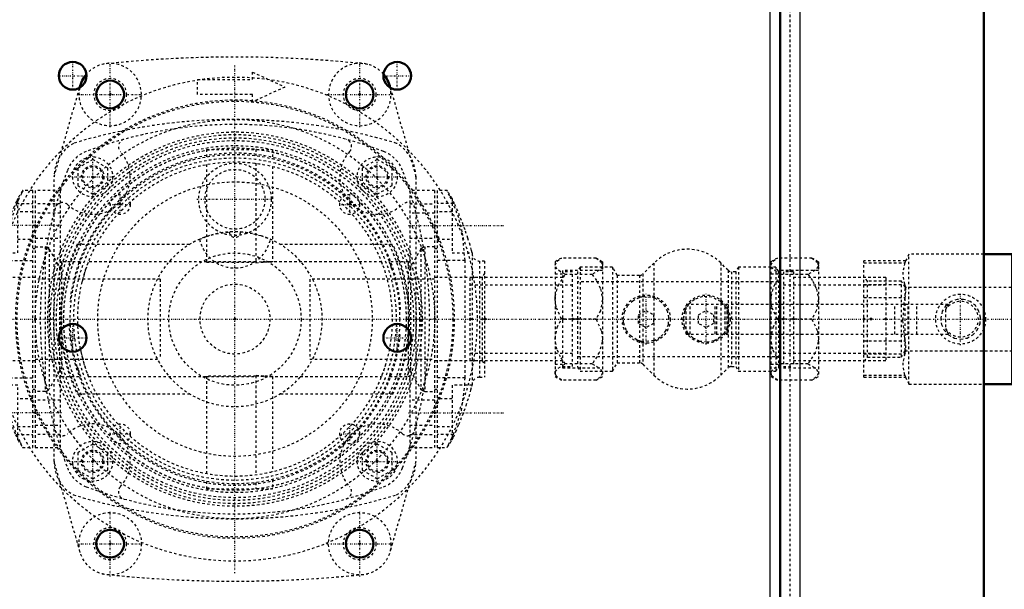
# Model space of a CAD drawing. Header units: millimetres. Extents: x -350 to 653, y -355 to 981.
# Tile 16 of 18: x -86 to 308, y 352 to 580. Entities that reach past the tile are written whole.
import ezdxf

# ---------------------------------------------------------------- set-up
doc = ezdxf.new("R2010")
doc.units = ezdxf.units.MM
doc.linetypes.add('Center', pattern=[1.5, 0.45, -0.5, 0.05, -0.5])
doc.linetypes.add('Dashed', pattern=[2, 1, -1])
for name, color, linetype, lineweight in [('2d ConnectionPoints', 7, 'Continuous', 50), ('AM_0', 7, 'Continuous', 50), ('AM_4', 3, 'Continuous', 25), ('AM_7', 7, 'Center', 25), ('AM_9', 6, 'Dashed', 25)]:
    doc.layers.add(name, color=color, linetype=linetype, lineweight=lineweight)

# ---------------------------------------------------------------- blocks, each defined once
blk = doc.blocks.new('11_Distributor_pipe_UG11145040003_1_0_in_HSVP164161451021531101300230_5')
at = {"layer": 'AM_7'}
blk.add_line((-324.75, 460), (447.75, 460), dxfattribs=at)
blk = doc.blocks.new('16_Base_plate_2_15_1UG1041586_0_in_HSVP164161451021531101300230_5')
at = {"layer": 'AM_0'}
for p, q in [((218.5, -355), (218.5, 855)), ((300, 797.5), (300, -297.5))]:
    blk.add_line(p, q, dxfattribs=at)
for centre in [(-65, 557.5), (65, 557.5), (-50, 550), (50, 550), (-65, 452.5), (65, 452.5), (-50, 370), (50, 370)]:
    blk.add_circle(centre, 5.55, dxfattribs=at)
at = {"layer": 'AM_4'}
for p, q in [((214.5, -355), (214.5, 855)), ((226.5, -355), (226.5, 855))]:
    blk.add_line(p, q, dxfattribs=at)
at = {"layer": 'AM_7'}
for p, q in [((-65, 551.6725), (-65, 563.3275)), ((65, 551.6725), (65, 563.3275)), ((-70.8275, 557.5), (-59.1725, 557.5)), ((59.1725, 557.5), (70.8275, 557.5)), ((-65, 446.6725), (-65, 458.3275)), ((65, 446.6725), (65, 458.3275)), ((-70.8275, 452.5), (-59.1725, 452.5)), ((59.1725, 452.5), (70.8275, 452.5))]:
    blk.add_line(p, q, dxfattribs=at)
at = {"layer": 'AM_9'}
blk.add_line((222.5, -355), (222.5, 855), dxfattribs=at)
blk = doc.blocks.new('25_Ball_valve_UG1041622_011_2_0_in_HSVP164161451021531101300230_5')
at = {"layer": 'AM_0'}
for p, q in [((311.44, 486), (300, 486)), ((312.84, 483.25), (311.44, 486)), ((311.44, 434), (311.44, 486)), ((329.5, 483.32), (312.81, 483.32)), ((313.12, 482.52), (312.81, 483.32)), ((329.5, 436.68), (329.5, 483.32)), ((300, 434), (311.44, 434)), ((311.44, 434), (312.84, 436.75)), ((312.81, 436.68), (313.12, 437.48)), ((312.81, 436.68), (329.5, 436.68))]:
    blk.add_line(p, q, dxfattribs=at)
for points in [[(313.12, 473.86), (313.97, 477.52), (313.53, 481.3), (313.12, 482.52)], [(313.12, 468.66), (312.86, 470.53), (312.82, 472.23), (313.02, 473.55), (313.12, 473.86)], [(313.12, 451.34), (313.25, 452.05), (313.98, 459.2), (313.48, 466.57), (313.12, 468.66)], [(313.12, 446.14), (312.86, 447.34), (312.82, 448.95), (313.02, 450.77), (313.12, 451.34)], [(313.12, 437.48), (313.97, 441.14), (313.53, 444.93), (313.12, 446.14)]]:
    blk.add_lwpolyline(points, dxfattribs=at)
at = {"layer": 'AM_4'}
for p, q in [((313.12, 482.52), (329.5, 482.52)), ((313.12, 473.86), (329.5, 473.86)), ((313.12, 468.66), (329.5, 468.66)), ((313.12, 451.34), (329.5, 451.34)), ((313.12, 446.14), (329.5, 446.14)), ((313.12, 437.48), (329.5, 437.48))]:
    blk.add_line(p, q, dxfattribs=at)
at = {"layer": 'AM_7'}
blk.add_line((290.75, 449.5), (290.75, 470.5), dxfattribs=at)
at = {"layer": 'AM_9'}
for p, q in [((270.06, 486), (268.66, 483.25)), ((300, 486), (270.06, 486)), ((270.06, 434), (270.06, 486)), ((268.69, 483.32), (252, 483.32)), ((252, 436.68), (252, 483.32)), ((252, 482.52), (268.38, 482.52)), ((268.69, 483.32), (268.38, 482.52)), ((253.5, 475.25), (252, 476.75)), ((252, 473.86), (268.38, 473.86)), ((267, 475.25), (253.5, 475.25)), ((253.5, 444.75), (253.5, 475.25)), ((268.47, 472.7), (267, 475.25)), ((267, 444.75), (267, 475.25)), ((314.5, 475.25), (313.03, 472.7)), ((328, 475.25), (314.5, 475.25)), ((314.5, 444.75), (314.5, 475.25)), ((329.5, 476.75), (328, 475.25)), ((328, 444.75), (328, 475.25)), ((313.03, 472.7), (268.47, 472.7)), ((268.47, 447.3), (268.47, 472.7)), ((313.03, 447.3), (313.03, 472.7)), ((180.75, 454), (180.75, 466)), ((180.75, 466), (285.85, 466)), ((182.35, 454), (182.35, 466)), ((192.34, 454), (192.34, 466)), ((193.04, 454), (193.04, 466)), ((196.46, 454), (196.46, 466)), ((197.16, 454), (197.16, 466)), ((252, 468.66), (268.38, 468.66)), ((264.37, 454), (264.37, 466)), ((269.68, 454), (269.68, 466)), ((273.21, 454), (273.21, 466)), ((284.75, 463.82), (284.75, 456.18)), ((180.75, 454), (285.85, 454)), ((252, 451.34), (268.38, 451.34)), ((252, 446.14), (268.38, 446.14)), ((267, 444.75), (268.47, 447.3)), ((268.47, 447.3), (313.03, 447.3)), ((313.03, 447.3), (314.5, 444.75)), ((252, 443.25), (253.5, 444.75)), ((253.5, 444.75), (267, 444.75)), ((314.5, 444.75), (328, 444.75)), ((328, 444.75), (329.5, 443.25)), ((252, 437.48), (268.38, 437.48)), ((252, 436.68), (268.69, 436.68)), ((268.38, 437.48), (268.69, 436.68)), ((268.66, 436.75), (270.06, 434)), ((270.06, 434), (300, 434))]:
    blk.add_line(p, q, dxfattribs=at)
for points in [[(268.38, 482.52), (267.53, 478.86), (267.97, 475.07), (268.38, 473.86)], [(268.38, 473.86), (268.64, 472.66), (268.68, 471.05), (268.48, 469.23), (268.38, 468.66)], [(268.38, 468.66), (268.02, 466.57), (267.51, 459.4), (268.25, 452.05), (268.38, 451.34)], [(290.75, 452), (293.33, 452.43), (295.61, 453.65), (297.42, 455.59), (298.52, 458.09), (298.71, 460.75), (298.07, 463.23), (296.66, 465.4), (294.54, 467.05), (291.95, 467.91), (289.32, 467.87), (286.91, 467.02), (284.86, 465.42), (283.39, 463.14), (282.77, 460.5), (283.03, 457.91), (284.09, 455.58), (285.88, 453.65), (288.29, 452.39), (290.75, 452)], [(285.85, 466), (285.26, 464.98), (284.79, 463.92), (284.75, 463.82)], [(284.75, 456.18), (285.22, 455.11), (285.79, 454.09), (285.85, 454)], [(268.38, 451.34), (268.64, 449.47), (268.68, 447.77), (268.48, 446.45), (268.38, 446.14)], [(268.38, 446.14), (267.53, 442.48), (267.97, 438.7), (268.38, 437.48)]]:
    blk.add_lwpolyline(points, dxfattribs=at)
blk.add_circle((290.75, 460), 10, dxfattribs=at)
blk.add_arc((290.75, 460), 7.11, 212.4888, 147.5112, dxfattribs=at)
blk = doc.blocks.new('26_Pipe_pieceUG1159619_0001_3_0_in_HSVP164161451021531101300230_5')
at = {"layer": 'AM_9'}
for p, q in [((223.75, 479), (219.75, 479)), ((219.75, 479), (219.75, 441)), ((223.75, 479), (223.75, 441)), ((260.75, 473.6), (219.75, 473.6)), ((260.75, 476.625), (223.75, 476.625)), ((260.75, 476.625), (260.75, 443.375)), ((219.75, 446.4), (260.75, 446.4)), ((223.75, 443.375), (260.75, 443.375)), ((219.75, 441), (223.75, 441))]:
    blk.add_line(p, q, dxfattribs=at)
blk = doc.blocks.new('27_Nut_UG1064767_0002_3_0_in_HSVP164161451021531101300230_5')
at = {"layer": 'AM_9'}
for p, q in [((217.31, 484.48), (214.75, 483)), ((214.75, 483), (214.75, 437)), ((231.19, 484.48), (217.31, 484.48)), ((233.75, 483), (231.19, 484.48)), ((233.75, 483), (233.75, 437)), ((217.75, 478), (214.75, 478)), ((233.75, 479.48), (217.75, 479.48)), ((217.75, 479.48), (217.75, 440.52)), ((218.45, 477.39), (218.87, 477.94)), ((218.87, 477.94), (218.47, 478.13)), ((229.63, 477.94), (218.87, 477.94)), ((231.19, 460), (217.31, 460)), ((214.75, 442), (217.75, 442)), ((218.45, 441.85), (218.87, 442.06)), ((218.87, 442.06), (218.47, 442.57)), ((229.63, 442.06), (218.87, 442.06)), ((217.75, 440.52), (233.75, 440.52)), ((214.75, 437), (217.31, 435.52)), ((231.19, 435.52), (217.31, 435.52)), ((231.19, 435.52), (233.75, 437))]:
    blk.add_line(p, q, dxfattribs=at)
for points in [[(214.75, 481.61), (214.75, 481.66), (215.6, 483.25), (217.31, 484.48)], [(218.47, 478.13), (216.96, 478.95), (215.51, 480.07), (214.75, 481.61)], [(233.75, 481.61), (233.67, 481.13), (232.48, 479.61), (229.63, 477.94)], [(231.19, 484.48), (233.37, 482.7), (233.75, 481.61)], [(214.75, 467.87), (214.83, 469.2), (216.02, 473.36), (218.45, 477.39)], [(229.63, 477.94), (231.54, 475.17), (232.99, 472.1), (233.75, 467.87)], [(217.31, 460), (215.13, 464.89), (214.75, 467.87)], [(233.75, 467.87), (233.75, 467.73), (232.9, 463.36), (231.19, 460)], [(214.75, 452.13), (214.75, 452.27), (215.6, 456.64), (217.31, 460)], [(231.19, 460), (233.37, 455.11), (233.75, 452.13)], [(218.47, 442.57), (216.96, 444.83), (215.51, 447.9), (214.75, 452.13)], [(233.75, 452.13), (233.67, 450.8), (232.48, 446.64), (229.63, 442.06)], [(214.75, 438.39), (214.83, 438.87), (216.02, 440.39), (218.45, 441.85)], [(229.63, 442.06), (231.54, 441.05), (232.99, 439.93), (233.75, 438.39)], [(217.31, 435.52), (215.13, 437.3), (214.75, 438.39)], [(233.75, 438.39), (233.75, 438.34), (232.9, 436.75), (231.19, 435.52)]]:
    blk.add_lwpolyline(points, dxfattribs=at)
blk = doc.blocks.new('28_Check_valve_UG1159572_0001_2_0_in_HSVP164161451021531101300230_5')
at = {"layer": 'AM_7'}
for p, q in [((164.75, 449.87), (164.75, 470.13)), ((188.75, 449.87), (188.75, 470.13))]:
    blk.add_line(p, q, dxfattribs=at)
at = {"layer": 'AM_9'}
for p, q in [((167.86, 482.48), (163.44, 478.08)), ((167.86, 482.48), (167.86, 437.52)), ((197.57, 479.58), (194.63, 482.49)), ((194.63, 482.49), (194.63, 437.51)), ((138.25, 480.85), (137.25, 479.12)), ((137.25, 479.12), (137.25, 440.88)), ((151.25, 480.85), (138.25, 480.85)), ((138.25, 480.85), (138.25, 439.15)), ((153.18, 477.5), (151.25, 480.85)), ((151.25, 480.85), (151.25, 439.15)), ((162.03, 477.5), (153.18, 477.5)), ((153.18, 477.5), (153.18, 442.5)), ((162.03, 477.5), (162.03, 442.5)), ((163.44, 478.08), (163.44, 441.92)), ((197.57, 479.58), (197.57, 440.42)), ((200.68, 479), (198.97, 479)), ((198.97, 479), (198.97, 441)), ((201.75, 480.85), (200.68, 479)), ((200.68, 479), (200.68, 441)), ((216.75, 480.85), (201.75, 480.85)), ((201.75, 480.85), (201.75, 439.15)), ((217.75, 479.12), (216.75, 480.85)), ((216.75, 480.85), (216.75, 439.15)), ((217.75, 475), (137.25, 475)), ((161.75, 461.73), (164.75, 463.46)), ((161.75, 458.27), (161.75, 461.73)), ((164.75, 463.46), (167.75, 461.73)), ((167.75, 461.73), (167.75, 458.27)), ((185.75, 461.73), (188.75, 463.46)), ((185.75, 458.27), (185.75, 461.73)), ((188.75, 463.46), (191.75, 461.73)), ((191.75, 461.73), (191.75, 458.27)), ((164.75, 456.54), (161.75, 458.27)), ((167.75, 458.27), (164.75, 456.54)), ((188.75, 456.54), (185.75, 458.27)), ((191.75, 458.27), (188.75, 456.54)), ((137.25, 445), (217.75, 445)), ((151.25, 439.15), (153.18, 442.5)), ((153.18, 442.5), (162.03, 442.5)), ((163.44, 441.92), (167.86, 437.52)), ((137.25, 440.88), (138.25, 439.15)), ((138.25, 439.15), (151.25, 439.15)), ((194.63, 437.51), (197.57, 440.42)), ((198.97, 441), (200.68, 441)), ((200.68, 441), (201.75, 439.15)), ((201.75, 439.15), (216.75, 439.15)), ((216.75, 439.15), (217.75, 440.88))]:
    blk.add_line(p, q, dxfattribs=at)
for points in [[(162.03, 451.27), (161.03, 451.64), (158.73, 453.11), (156.78, 455.51), (155.72, 458.55), (155.6, 460), (156.04, 462.82), (157.3, 465.31), (159.35, 467.39), (162.03, 468.73)], [(162.03, 468.73), (162.53, 468.88), (163.02, 468.99), (163.44, 469.06)], [(163.44, 469.06), (167.31, 468.79), (167.86, 468.61)], [(167.86, 451.39), (170.8, 453.14), (172.53, 455.18), (173.66, 457.91), (173.88, 460.59), (173.4, 462.97), (172.36, 465.08), (170.8, 466.86), (168.24, 468.46), (167.86, 468.61)], [(194.63, 467.01), (191.03, 468.86), (187.39, 469.05), (184.14, 467.9), (181.69, 465.82), (180.16, 463.14), (179.6, 460.18), (180.03, 457.22), (181.38, 454.57), (183.49, 452.52), (186.13, 451.23), (189.07, 450.86), (192.08, 451.48), (194.63, 452.99)], [(194.63, 467.01), (196.19, 465.33), (197.48, 462.74), (197.57, 462.45)], [(197.57, 457.55), (197.2, 456.5), (195.87, 454.25), (194.63, 452.99)], [(163.44, 450.94), (163.02, 451.02), (162.52, 451.13), (162.03, 451.27)], [(167.86, 451.39), (163.65, 450.92), (163.44, 450.94)]]:
    blk.add_lwpolyline(points, dxfattribs=at)
for centre in [(164.75, 460), (188.75, 460)]:
    blk.add_circle(centre, 9.65, dxfattribs=at)
for centre, radius, start, end in [((181.25, 469), 19, 45.2466, 134.8274), ((162.03, 479.5), 2, 270, 314.8274), ((198.97, 481), 2, 225.2466, 270), ((164.75, 460), 9.15, 93.567, 109.4277), ((164.75, 460), 9.15, 66.2977, 80.3253), ((188.75, 460), 9.15, 44.6481, 56.4866), ((188.75, 460), 9.15, 357.448, 18.4734), ((188.75, 460), 9.15, 180, 196.5787), ((188.75, 460), 9.15, 335.0336, 353.8546), ((164.75, 460), 9.15, 243.4122, 263.7457), ((164.75, 460), 9.15, 288.7895, 304.4724), ((188.75, 460), 9.15, 289.242, 310.2797), ((162.03, 440.5), 2, 45.1726, 90), ((198.97, 439), 2, 90, 134.7534), ((181.25, 451), 19, 225.1726, 314.7534)]:
    blk.add_arc(centre, radius, start, end, dxfattribs=at)
blk = doc.blocks.new('29_Nut_UG1064767_0002_4_0_in_HSVP164161451021531101300230_5')
at = {"layer": 'AM_9'}
for p, q in [((130.81, 484.48), (128.25, 483)), ((128.25, 483), (128.25, 437)), ((144.69, 484.48), (130.81, 484.48)), ((147.25, 483), (144.69, 484.48)), ((147.25, 483), (147.25, 437)), ((131.25, 478), (128.25, 478)), ((131.25, 479.48), (131.25, 440.52)), ((147.25, 479.48), (131.25, 479.48)), ((143.13, 477.94), (132.37, 477.94)), ((144.69, 460), (130.81, 460)), ((128.25, 442), (131.25, 442)), ((143.13, 442.06), (132.37, 442.06)), ((131.25, 440.52), (147.25, 440.52)), ((128.25, 437), (130.81, 435.52)), ((144.69, 435.52), (130.81, 435.52)), ((144.69, 435.52), (147.25, 437))]:
    blk.add_line(p, q, dxfattribs=at)
for points in [[(128.25, 481.61), (128.25, 481.66), (129.1, 483.25), (130.81, 484.48)], [(132.37, 477.94), (130.46, 478.95), (129.01, 480.07), (128.25, 481.61)], [(147.25, 481.61), (147.17, 481.13), (145.98, 479.61), (143.13, 477.94)], [(144.69, 484.48), (146.87, 482.7), (147.25, 481.61)], [(128.25, 467.87), (128.33, 469.2), (129.52, 473.36), (132.37, 477.94)], [(143.13, 477.94), (145.04, 475.17), (146.49, 472.1), (147.25, 467.87)], [(130.81, 460), (128.63, 464.89), (128.25, 467.87)], [(147.25, 467.87), (147.25, 467.73), (146.4, 463.36), (144.69, 460)], [(128.25, 452.13), (128.25, 452.27), (129.1, 456.64), (130.81, 460)], [(144.69, 460), (146.87, 455.11), (147.25, 452.13)], [(132.37, 442.06), (130.46, 444.83), (129.01, 447.9), (128.25, 452.13)], [(147.25, 452.13), (147.17, 450.8), (145.98, 446.64), (143.13, 442.06)], [(128.25, 438.39), (128.33, 438.87), (129.52, 440.39), (132.37, 442.06)], [(143.13, 442.06), (145.04, 441.05), (146.49, 439.93), (147.25, 438.39)], [(130.81, 435.52), (128.63, 437.3), (128.25, 438.39)], [(147.25, 438.39), (147.25, 438.34), (146.4, 436.75), (144.69, 435.52)]]:
    blk.add_lwpolyline(points, dxfattribs=at)
blk = doc.blocks.new('30_Pipe_pieceUG1159619_0001_4_0_in_HSVP164161451021531101300230_5')
at = {"layer": 'AM_9'}
for p, q in [((135.25, 479), (131.25, 479)), ((135.25, 441), (135.25, 479)), ((131.25, 476.625), (94.25, 476.625)), ((94.25, 443.375), (94.25, 476.625)), ((135.25, 473.6), (94.25, 473.6)), ((94.25, 446.4), (135.25, 446.4)), ((94.25, 443.375), (131.25, 443.375)), ((131.25, 441), (135.25, 441))]:
    blk.add_line(p, q, dxfattribs=at)
blk = doc.blocks.new('77_WASHER1_3618060046_A0_5_0_in_HSVP164161451021531101300230_5')
at = {"layer": 'AM_7'}
for p, q in [((-50, 356.875), (-50, 383.125)), ((-63.125, 370), (-36.875, 370))]:
    blk.add_line(p, q, dxfattribs=at)
at = {"layer": 'AM_9'}
for radius in [12.5, 6.5]:
    blk.add_circle((-50, 370), radius, dxfattribs=at)
blk = doc.blocks.new('78_WASHER1_3618060046_A0_6_0_in_HSVP164161451021531101300230_5')
at = {"layer": 'AM_0'}
blk.add_arc((-50, 550), 12.5, 139.37219, 167.49771, dxfattribs=at)
at = {"layer": 'AM_7'}
for p, q in [((-50, 536.875), (-50, 563.125)), ((-63.125, 550), (-36.875, 550))]:
    blk.add_line(p, q, dxfattribs=at)
at = {"layer": 'AM_9'}
blk.add_circle((-50, 550), 6.5, dxfattribs=at)
blk.add_arc((-50, 550), 12.5, 167.49771, 139.37219, dxfattribs=at)
blk = doc.blocks.new('79_WASHER1_3618060046_A0_7_0_in_HSVP164161451021531101300230_5')
at = {"layer": 'AM_0'}
blk.add_arc((50, 550), 12.5, 12.50229, 40.62781, dxfattribs=at)
at = {"layer": 'AM_7'}
for p, q in [((50, 536.875), (50, 563.125)), ((36.875, 550), (63.125, 550))]:
    blk.add_line(p, q, dxfattribs=at)
at = {"layer": 'AM_9'}
blk.add_circle((50, 550), 6.5, dxfattribs=at)
blk.add_arc((50, 550), 12.5, 40.62781, 12.50229, dxfattribs=at)
blk = doc.blocks.new('80_WASHER1_3618060046_A0_8_0_in_HSVP164161451021531101300230_5')
at = {"layer": 'AM_7'}
for p, q in [((50, 356.875), (50, 383.125)), ((36.875, 370), (63.125, 370))]:
    blk.add_line(p, q, dxfattribs=at)
at = {"layer": 'AM_9'}
for radius in [12.5, 6.5]:
    blk.add_circle((50, 370), radius, dxfattribs=at)
blk = doc.blocks.new('81_Stud_431251_5_0_in_HSVP164161451021531101300230_5')
at = {"layer": 'AM_7'}
for p, q in [((57, 508.6), (57, 525.4)), ((48.6, 517), (65.4, 517))]:
    blk.add_line(p, q, dxfattribs=at)
at = {"layer": 'AM_9'}
for p, q in [((57, 523.93), (51, 520.46)), ((63, 520.46), (57, 523.93)), ((51, 520.46), (51, 513.54)), ((63, 513.54), (63, 520.46)), ((51, 513.54), (57, 510.07)), ((57, 510.07), (63, 513.54))]:
    blk.add_line(p, q, dxfattribs=at)
blk.add_circle((57, 517), 8, dxfattribs=at)
blk = doc.blocks.new('82_Stud_431251_6_0_in_HSVP164161451021531101300230_5')
at = {"layer": 'AM_7'}
for p, q in [((-57, 508.6), (-57, 525.4)), ((-65.4, 517), (-48.6, 517))]:
    blk.add_line(p, q, dxfattribs=at)
at = {"layer": 'AM_9'}
for p, q in [((-57, 523.93), (-63, 520.46)), ((-51, 520.46), (-57, 523.93)), ((-63, 520.46), (-63, 513.54)), ((-51, 513.54), (-51, 520.46)), ((-63, 513.54), (-57, 510.07)), ((-57, 510.07), (-51, 513.54))]:
    blk.add_line(p, q, dxfattribs=at)
blk.add_circle((-57, 517), 8, dxfattribs=at)
blk = doc.blocks.new('83_Stud_431251_7_0_in_HSVP164161451021531101300230_5')
at = {"layer": 'AM_7'}
for p, q in [((-57, 394.6), (-57, 411.4)), ((-65.4, 403), (-48.6, 403))]:
    blk.add_line(p, q, dxfattribs=at)
at = {"layer": 'AM_9'}
for p, q in [((-57, 409.93), (-63, 406.46)), ((-63, 406.46), (-63, 399.54)), ((-51, 406.46), (-57, 409.93)), ((-51, 399.54), (-51, 406.46)), ((-63, 399.54), (-57, 396.07)), ((-57, 396.07), (-51, 399.54))]:
    blk.add_line(p, q, dxfattribs=at)
blk.add_circle((-57, 403), 8, dxfattribs=at)
blk = doc.blocks.new('84_Stud_431251_8_0_in_HSVP164161451021531101300230_5')
at = {"layer": 'AM_7'}
for p, q in [((57, 394.6), (57, 411.4)), ((48.6, 403), (65.4, 403))]:
    blk.add_line(p, q, dxfattribs=at)
at = {"layer": 'AM_9'}
for p, q in [((57, 409.93), (51, 406.46)), ((51, 406.46), (51, 399.54)), ((63, 406.46), (57, 409.93)), ((63, 399.54), (63, 406.46)), ((51, 399.54), (57, 396.07)), ((57, 396.07), (63, 399.54))]:
    blk.add_line(p, q, dxfattribs=at)
blk.add_circle((57, 403), 8, dxfattribs=at)
blk = doc.blocks.new('85_2463618060046G2_0_in_HSVP164161451021531101300230_5')
at = {"layer": 'AM_0'}
for p, q in [((-62.23, 552.69), (-62.01, 553.46)), ((62.01, 553.46), (62.23, 552.69))]:
    blk.add_line(p, q, dxfattribs=at)
at = {"layer": 'AM_9'}
for p, q in [((7, 556), (7, 559)), ((7, 559), (20, 553)), ((-72.5, 517), (-62.23, 552.69)), ((-15, 556), (7, 556)), ((-15, 550), (-15, 556)), ((20, 553), (7, 547)), ((62.23, 552.69), (72.5, 517)), ((7, 550), (-15, 550)), ((7, 547), (7, 550)), ((-72.5, 403), (-72.5, 517)), ((72.5, 517), (72.5, 403)), ((-62.01, 366.54), (-72.5, 403)), ((72.5, 403), (62.01, 366.54))]:
    blk.add_line(p, q, dxfattribs=at)
for centre in [(-57, 517), (57, 517), (-57, 403), (57, 403)]:
    blk.add_circle(centre, 4, dxfattribs=at)
for centre, radius, start, end in [((0, 79.25), 485.75, 83.7081, 96.2919), ((0, 316.32), 223.68, 73.1737, 106.8263), ((-57, 517), 15.5, 120, 180), ((57, 517), 15.5, 0, 60), ((-57, 403), 15.5, 180, 240), ((57, 403), 15.5, 300, 360), ((0, 603.68), 223.68, 253.1737, 286.8263), ((0, 840.75), 485.75, 263.7081, 276.2919)]:
    blk.add_arc(centre, radius, start, end, dxfattribs=at)
blk = doc.blocks.new('91_s7kbr64luqb8uu68cyhec68hj________0_in_HSVP164161451021531101300230_5')
at = {"layer": 'AM_7'}
for p, q in [((0, 358.15), (0, 561.85)), ((-45.96, 501.76), (-45.96, 510.16)), ((45.96, 501.76), (45.96, 510.16)), ((-50.16, 505.96), (-41.76, 505.96)), ((41.76, 505.96), (50.16, 505.96)), ((-45.96, 409.84), (-45.96, 418.24)), ((45.96, 409.84), (45.96, 418.24)), ((-50.16, 414.04), (-41.76, 414.04)), ((41.76, 414.04), (50.16, 414.04))]:
    blk.add_line(p, q, dxfattribs=at)
at = {"layer": 'AM_9'}
for p, q in [((-108, 541.38), (-108, 544.5)), ((-99.5, 544.5), (-108, 544.5)), ((-99.5, 375.5), (-99.5, 544.5)), ((-99.5, 542.24), (-108, 542.24)), ((-108, 529.82), (-108, 540.49)), ((-99.5, 539.9), (-108, 539.9)), ((-99.5, 536.8), (-108, 536.8)), ((-108, 535.1), (-99.5, 535.1)), ((-108, 518.26), (-108, 528.93)), ((-108, 506.69), (-108, 517.37)), ((-99.5, 511.83), (-108, 511.83)), ((-108, 495.13), (-108, 505.81)), ((-108, 483.57), (-108, 494.24)), ((-108, 472.01), (-108, 482.68)), ((-95.09, 479.24), (-99.5, 479.55)), ((-108, 460.44), (-108, 471.12)), ((-108, 448.88), (-108, 459.56)), ((-108, 437.32), (-108, 447.99)), ((-99.5, 440.45), (-95.11, 440.76)), ((-108, 425.76), (-108, 436.43)), ((-108, 414.19), (-108, 424.87)), ((-108, 402.63), (-108, 413.31)), ((-99.5, 408.17), (-108, 408.17)), ((-108, 391.07), (-108, 401.74)), ((-108, 379.51), (-108, 390.18)), ((-99.5, 384.9), (-108, 384.9)), ((-99.5, 383.2), (-108, 383.2)), ((-108, 380.1), (-99.5, 380.1)), ((-108, 375.5), (-108, 378.62)), ((-99.5, 377.76), (-108, 377.76)), ((-99.5, 375.5), (-108, 375.5))]:
    blk.add_line(p, q, dxfattribs=at)
for centre, radius in [((0, 460), 97), ((0, 460), 87.85), ((0, 460), 87.3), ((-45.96, 505.96), 4), ((45.96, 505.96), 4), ((0, 460), 14), ((-45.96, 414.04), 4), ((45.96, 414.04), 4)]:
    blk.add_circle(centre, radius, dxfattribs=at)
blk = doc.blocks.new('92_Motorstool2_4_6130STC_130_2_0_in_HSVP164161451021531101300230_5')
at = {"layer": 'AM_7'}
blk.add_line((-15.22, 508), (15.22, 508), dxfattribs=at)
at = {"layer": 'AM_9'}
for p, q in [((-63.25, 490), (-18.03, 490)), ((18.03, 490), (63.25, 490)), ((-18.03, 430), (-63.25, 430)), ((63.25, 430), (18.03, 430))]:
    blk.add_line(p, q, dxfattribs=at)
for points in [[(-14.19, 492), (-11.48, 493.06), (-7.56, 494.17), (-2.25, 494.93)], [(2.25, 494.93), (4.1, 494.76), (7.45, 494.2), (10.33, 493.44), (14.19, 492)]]:
    blk.add_lwpolyline(points, dxfattribs=at)
for centre, radius in [((0, 460), 80), ((-57, 517), 4.5), ((0, 508), 14.5), ((57, 517), 4.5), ((0, 508), 12), ((0, 460), 55), ((0, 460), 26.5), ((-57, 403), 4.5), ((57, 403), 4.5)]:
    blk.add_circle(centre, radius, dxfattribs=at)
for centre, radius, start, end in [((0, 369), 169, 69.3607, 110.6393), ((-43.71, 529.14), 3, 105.2673, 222.4175), ((43.71, 529.14), 3, 317.5825, 74.7327), ((-54.99, 514.99), 13, 110.6393, 159.3607), ((-57, 517), 15, 227.5825, 42.4175), ((57, 517), 15, 137.5825, 312.4175), ((54.99, 514.99), 13, 20.6393, 69.3607), ((91, 460), 169, 159.3607, 200.6393), ((-91, 460), 169, 339.3607, 20.6393), ((-69.14, 503.71), 3, 47.5825, 164.7327), ((69.14, 503.71), 3, 15.2673, 132.4175), ((0, 460), 35, 107.0286, 74.3212), ((0, 460), 35, 75.0316, 105.6974), ((0, 495), 2.25, 181.842, 358.158), ((0, 460), 70, 154.6231, 205.3769), ((0, 495), 14.5, 191.955, 348.045), ((0, 460), 70, 334.6231, 25.3769), ((-69.14, 416.29), 3, 195.2673, 312.4175), ((-57, 403), 15, 317.5825, 132.4175), ((57, 403), 15, 47.5825, 222.4175), ((69.14, 416.29), 3, 227.5825, 344.7327), ((-54.99, 405.01), 13, 200.6393, 249.3607), ((54.99, 405.01), 13, 290.6393, 339.3607), ((0, 551), 169, 249.3607, 290.6393), ((-43.71, 390.86), 3, 137.5825, 254.7327), ((43.71, 390.86), 3, 285.2673, 42.4175)]:
    blk.add_arc(centre, radius, start, end, dxfattribs=at)
blk = doc.blocks.new('93_Movitec_B_Pump_Mantal_137_2354_2_0_in_HSVP164161451021531101300230_5')
at = {"layer": 'AM_9'}
for radius in [68.6, 64.6]:
    blk.add_circle((0, 460), radius, dxfattribs=at)
blk = doc.blocks.new('94_Oval_flangeG_1___33_25_3_0_in_HSVP164161451021531101300230_5')
at = {"layer": 'AM_7'}
for p, q in [((-69.5, 497.5), (-108, 497.5)), ((-69.5, 422.5), (-108, 422.5))]:
    blk.add_line(p, q, dxfattribs=at)
at = {"layer": 'AM_9'}
for p, q in [((-81, 511.5), (-85.08, 511.5)), ((-81, 408.5), (-81, 511.5)), ((-87.5, 506.27), (-81, 506.27)), ((-87, 486.5), (-87, 508.39)), ((-81, 503), (-87, 503)), ((-87, 492), (-81, 492)), ((-95, 433.43), (-95, 486.57)), ((-95, 486.5), (-87, 486.5)), ((-80, 488.13), (-81, 488.13)), ((-100, 436.73), (-100, 483.27)), ((-98, 483.27), (-100, 483.27)), ((-98, 436.73), (-98, 483.27)), ((-92.17, 483.5), (-81, 483.5)), ((-92.17, 483.5), (-92.17, 436.5)), ((-99.04, 476.62), (-100, 478.29)), ((-80, 476.62), (-99.04, 476.62)), ((-99.04, 443.38), (-99.04, 476.62)), ((-100, 441.71), (-99.04, 443.38)), ((-99.04, 443.38), (-80, 443.38)), ((-100, 436.73), (-98, 436.73)), ((-92.17, 436.5), (-81, 436.5)), ((-87, 433.5), (-95, 433.5)), ((-87, 411.61), (-87, 433.5)), ((-81, 431.88), (-80, 431.88)), ((-81, 428), (-87, 428)), ((-87, 417), (-81, 417)), ((-87.5, 413.73), (-81, 413.73)), ((-85.08, 408.5), (-81, 408.5))]:
    blk.add_line(p, q, dxfattribs=at)
for points in [[(-85, 511.5), (-85.04, 511.43), (-85.55, 510.39), (-86.61, 508.19), (-87.5, 506.27)], [(-87, 508.35), (-87.52, 507.23), (-88.44, 505.17), (-89.69, 502.25), (-91.16, 498.59), (-92.61, 494.62), (-93.79, 491.03), (-94.55, 488.37), (-94.93, 486.85), (-95, 486.57)], [(-87.5, 506.27), (-90.73, 496.64), (-92.1, 486.5), (-92.17, 483.5)], [(-92.17, 436.5), (-91.1, 425.11), (-89.66, 419.38), (-87.5, 413.73)], [(-95, 433.43), (-94.76, 432.44), (-94.21, 430.41), (-93.35, 427.57), (-92.18, 424.16), (-90.77, 420.42), (-89.28, 416.77), (-87.97, 413.78), (-87.16, 411.99), (-87, 411.65)], [(-87.5, 413.73), (-86.06, 410.66), (-85.17, 408.84), (-85, 408.5)]]:
    blk.add_lwpolyline(points, dxfattribs=at)
for centre, radius, start, end in [((-34.02, 476.57), 61.8, 145.744, 149.0133), ((-98, 486.27), 3, 270, 0), ((-98, 433.73), 3, 360, 90), ((-34.02, 443.43), 61.8, 210.9867, 214.2625)]:
    blk.add_arc(centre, radius, start, end, dxfattribs=at)
blk = doc.blocks.new('95_Oval_flangeG_1___33_25_4_0_in_HSVP164161451021531101300230_5')
at = {"layer": 'AM_7'}
for p, q in [((69.5, 497.5), (108, 497.5)), ((69.5, 422.5), (108, 422.5))]:
    blk.add_line(p, q, dxfattribs=at)
at = {"layer": 'AM_9'}
for p, q in [((85.08, 511.5), (81, 511.5)), ((81, 511.5), (81, 408.5)), ((87.5, 506.27), (81, 506.27)), ((87, 508.39), (87, 486.5)), ((87, 503), (81, 503)), ((81, 492), (87, 492)), ((81, 488.13), (80, 488.13)), ((87, 486.5), (95, 486.5)), ((95, 486.57), (95, 433.43)), ((92.17, 483.5), (81, 483.5)), ((92.17, 436.5), (92.17, 483.5)), ((100, 483.27), (98, 483.27)), ((98, 483.27), (98, 436.73)), ((100, 483.27), (100, 436.73)), ((100, 478.29), (99.04, 476.62)), ((99.04, 476.62), (80, 476.62)), ((99.04, 476.62), (99.04, 443.38)), ((80, 443.38), (99.04, 443.38)), ((99.04, 443.38), (100, 441.71)), ((92.17, 436.5), (81, 436.5)), ((98, 436.73), (100, 436.73)), ((80, 431.88), (81, 431.88)), ((95, 433.5), (87, 433.5)), ((87, 433.5), (87, 411.61)), ((87, 428), (81, 428)), ((81, 417), (87, 417)), ((87.5, 413.73), (81, 413.73)), ((81, 408.5), (85.08, 408.5))]:
    blk.add_line(p, q, dxfattribs=at)
for points in [[(87.5, 506.27), (86.06, 509.34), (85.17, 511.16), (85, 511.5)], [(95, 486.57), (94.76, 487.56), (94.21, 489.59), (93.35, 492.43), (92.18, 495.84), (90.77, 499.58), (89.28, 503.23), (87.97, 506.22), (87.16, 508.01), (87, 508.35)], [(92.17, 483.5), (91.1, 494.89), (89.66, 500.62), (87.5, 506.27)], [(87.5, 413.73), (90.73, 423.36), (92.1, 433.5), (92.17, 436.5)], [(87, 411.65), (87.52, 412.77), (88.44, 414.83), (89.69, 417.75), (91.16, 421.41), (92.61, 425.38), (93.79, 428.97), (94.55, 431.63), (94.93, 433.15), (95, 433.43)], [(85, 408.5), (85.04, 408.57), (85.55, 409.61), (86.61, 411.81), (87.5, 413.73)]]:
    blk.add_lwpolyline(points, dxfattribs=at)
for centre, radius, start, end in [((34.02, 476.57), 61.8, 30.9867, 34.2625), ((98, 486.27), 3, 180, 270), ((98, 433.73), 3, 90, 180), ((34.02, 443.43), 61.8, 325.744, 329.0133)]:
    blk.add_arc(centre, radius, start, end, dxfattribs=at)
blk = doc.blocks.new('96_PUMP_CASING__103618060030_O_2_0_in_HSVP164161451021531101300230_5')
at = {"layer": 'AM_9'}
for p, q in [((-11.4, 528), (15, 528)), ((-11.4, 528), (-11.4, 525.01)), ((8.4, 528), (8.4, 525.46)), ((15, 528), (15, 524.27)), ((-11.4, 521.96), (-11.4, 482.87)), ((8.4, 522.44), (8.4, 482.6)), ((15, 521.19), (15, 482.99)), ((-70, 511.5), (-80, 511.5)), ((-80, 511.5), (-80, 408.5)), ((-70, 511.5), (-70, 480.39)), ((80, 511.5), (70, 511.5)), ((70, 511.5), (70, 480.39)), ((80, 511.5), (80, 408.5)), ((-70, 506.16), (-80, 506.16)), ((70, 506.16), (80, 506.16)), ((-70, 502.5), (-80, 502.5)), ((80, 502.5), (70, 502.5)), ((-80, 492.5), (-70, 492.5)), ((70, 492.5), (80, 492.5)), ((-80, 488.98), (-76.11, 488.98)), ((-76.11, 488.98), (-76.11, 431.02)), ((-74.41, 487.98), (-70.29, 480.73)), ((-74.41, 487.98), (-74.41, 432.02)), ((74.41, 487.98), (70.29, 480.73)), ((74.41, 487.98), (74.41, 432.02)), ((76.11, 488.98), (76.11, 431.02)), ((80, 488.98), (76.11, 488.98)), ((-61.97, 483), (-69.45, 483)), ((-69.45, 483), (-69.45, 437)), ((-61.86, 483), (-62.24, 481.96)), ((-11.4, 483), (-58.77, 483)), ((8.4, 482.95), (-11.4, 482.95)), ((-11.4, 482.87), (8.4, 482.87)), ((15, 482.99), (14.17, 483)), ((58.77, 483), (14.17, 483)), ((58.65, 483), (59.05, 481.95)), ((69.45, 483), (61.88, 483)), ((69.45, 483), (69.45, 437)), ((-70.29, 480.73), (-70.29, 439.27)), ((70.29, 480.73), (70.29, 439.27)), ((-30, 476), (-80, 476)), ((-30, 476), (-30, 444)), ((80, 476), (30, 476)), ((30, 476), (30, 444)), ((-80, 444), (-30, 444)), ((30, 444), (80, 444)), ((-70.29, 439.27), (-74.41, 432.02)), ((-70, 439.61), (-70, 408.5)), ((70, 439.61), (70, 408.5)), ((70.29, 439.27), (74.41, 432.02)), ((-69.45, 437), (-61.88, 437)), ((-58.65, 437), (-11.4, 437)), ((-11.4, 437.13), (-11.4, 398.04)), ((8.4, 437.13), (-11.4, 437.13)), ((-11.4, 437.05), (8.4, 437.05)), ((8.4, 437.4), (8.4, 397.56)), ((14.17, 437), (15, 437.01)), ((14.17, 437), (58.65, 437)), ((15, 437.01), (15, 398.81)), ((61.97, 437), (69.45, 437)), ((-76.11, 431.02), (-80, 431.02)), ((76.11, 431.02), (80, 431.02)), ((-70, 427.5), (-80, 427.5)), ((80, 427.5), (70, 427.5)), ((-80, 417.5), (-70, 417.5)), ((70, 417.5), (80, 417.5)), ((-70, 413.84), (-80, 413.84)), ((70, 413.84), (80, 413.84)), ((-80, 408.5), (-70, 408.5)), ((70, 408.5), (80, 408.5)), ((-11.4, 394.99), (-11.4, 392)), ((8.4, 394.54), (8.4, 392)), ((15, 395.73), (15, 392)), ((-11.4, 392), (15, 392))]:
    blk.add_line(p, q, dxfattribs=at)
for points in [[(-74.41, 487.98), (-74.75, 488.42), (-75.35, 488.82), (-76, 488.98), (-76.11, 488.98)], [(74.41, 487.98), (74.75, 488.42), (75.35, 488.82), (76, 488.98), (76.11, 488.98)], [(-61.26, 474.7), (-61.14, 475.18), (-59.73, 480.03), (-59.16, 481.65), (-58.78, 482.67), (-58.65, 483)], [(14.17, 483), (10.7, 482.91), (8.4, 482.76)], [(8.4, 482.6), (11.84, 482.88), (15, 482.99)], [(62.9, 479.98), (62.75, 480.46), (62.23, 481.98), (61.94, 482.79), (61.86, 483)], [(-70.29, 480.73), (-70.2, 480.59), (-70, 480.39)], [(70.29, 480.73), (70.2, 480.59), (70, 480.39)], [(-58.65, 437), (-59.11, 438.2), (-60.25, 441.61), (-61.67, 447.12), (-61.82, 447.85)], [(60.33, 441.86), (59.79, 440.14), (59.19, 438.43), (58.8, 437.37), (58.65, 437)], [(-70, 439.61), (-70.17, 439.45), (-70.29, 439.27)], [(-63.18, 440.9), (-62.75, 439.54), (-62.23, 438.02), (-61.94, 437.21), (-61.86, 437)], [(61.86, 437), (62.04, 437.48), (62.54, 438.91)], [(70, 439.61), (70.17, 439.45), (70.29, 439.27)], [(15, 437.01), (11.53, 437.13), (8.4, 437.4)], [(8.4, 437.24), (11.86, 437.04), (14.17, 437)], [(-76.11, 431.02), (-75.93, 431.03), (-75.6, 431.09), (-75, 431.38), (-74.53, 431.84), (-74.41, 432.02)], [(76.11, 431.02), (75.93, 431.03), (75.6, 431.09), (75, 431.38), (74.53, 431.84), (74.41, 432.02)]]:
    blk.add_lwpolyline(points, dxfattribs=at)
for radius in [75, 73.96, 72.65, 71.55, 69.53, 68.6, 68.58, 66, 63]:
    blk.add_circle((0, 460), radius, dxfattribs=at)
for centre, radius, start, end in [((0, 460), 66.5, 3.3169, 174.045), ((-69.45, 484), 1, 236.3411, 270), ((69.45, 484), 1, 270, 303.6589), ((0, 460), 66.5, 181.5243, 354.9835), ((-69.45, 436), 1, 90, 123.6589), ((69.45, 436), 1, 56.3411, 90)]:
    blk.add_arc(centre, radius, start, end, dxfattribs=at)

msp = doc.modelspace()

# ---------------------------------------------------------------- linework, layer by layer
at = {"layer": '2d ConnectionPoints'}
for p in [(-50, 550), (-50, 550), (50, 550), (50, 550), (-57, 517), (-57, 517), (-57, 517), (-57, 517), (57, 517), (57, 517), (57, 517), (57, 517), (-45.96, 505.96), (45.96, 505.96), (-80, 497.5), (80, 497.5), (-80, 460), (-80, 460), (-80, 460), (-80, 460), (0, 460), (0, 460), (0, 460), (0, 460), (0, 460), (0, 460), (0, 460), (0, 460), (0, 460), (0, 460), (80, 460), (80, 460), (80, 460), (80, 460), (94.25, 460), (100, 460), (100, 460), (100, 460), (100.25, 460), (131.25, 460), (131.25, 460), (135.25, 460), (135.25, 460), (135.25, 460), (135.25, 460), (137.25, 460), (137.25, 460), (217.75, 460), (217.75, 460), (219.75, 460), (219.75, 460), (219.75, 460), (219.75, 460), (223.75, 460), (223.75, 460), (252, 460), (254.75, 460), (255, 460), (255, 460), (260.75, 460), (-80, 422.5), (80, 422.5), (-57, 403), (-57, 403), (-57, 403), (57, 403), (57, 403), (57, 403), (-50, 370), (-50, 370), (-50, 370), (50, 370), (50, 370)]:
    msp.add_point(p, dxfattribs=at)

# ---------------------------------------------------------------- block references
for name in ['11_Distributor_pipe_UG11145040003_1_0_in_HSVP164161451021531101300230_5', '16_Base_plate_2_15_1UG1041586_0_in_HSVP164161451021531101300230_5', '85_2463618060046G2_0_in_HSVP164161451021531101300230_5', '91_s7kbr64luqb8uu68cyhec68hj________0_in_HSVP164161451021531101300230_5', '78_WASHER1_3618060046_A0_6_0_in_HSVP164161451021531101300230_5', '79_WASHER1_3618060046_A0_7_0_in_HSVP164161451021531101300230_5', '92_Motorstool2_4_6130STC_130_2_0_in_HSVP164161451021531101300230_5', '96_PUMP_CASING__103618060030_O_2_0_in_HSVP164161451021531101300230_5', '93_Movitec_B_Pump_Mantal_137_2354_2_0_in_HSVP164161451021531101300230_5', '82_Stud_431251_6_0_in_HSVP164161451021531101300230_5', '81_Stud_431251_5_0_in_HSVP164161451021531101300230_5', '94_Oval_flangeG_1___33_25_3_0_in_HSVP164161451021531101300230_5', '95_Oval_flangeG_1___33_25_4_0_in_HSVP164161451021531101300230_5', '28_Check_valve_UG1159572_0001_2_0_in_HSVP164161451021531101300230_5', '25_Ball_valve_UG1041622_011_2_0_in_HSVP164161451021531101300230_5', '29_Nut_UG1064767_0002_4_0_in_HSVP164161451021531101300230_5', '27_Nut_UG1064767_0002_3_0_in_HSVP164161451021531101300230_5', '30_Pipe_pieceUG1159619_0001_4_0_in_HSVP164161451021531101300230_5', '26_Pipe_pieceUG1159619_0001_3_0_in_HSVP164161451021531101300230_5', '83_Stud_431251_7_0_in_HSVP164161451021531101300230_5', '84_Stud_431251_8_0_in_HSVP164161451021531101300230_5', '77_WASHER1_3618060046_A0_5_0_in_HSVP164161451021531101300230_5', '80_WASHER1_3618060046_A0_8_0_in_HSVP164161451021531101300230_5']:
    msp.add_blockref(name, (0, 0))

doc.saveas('drawing.dxf')
